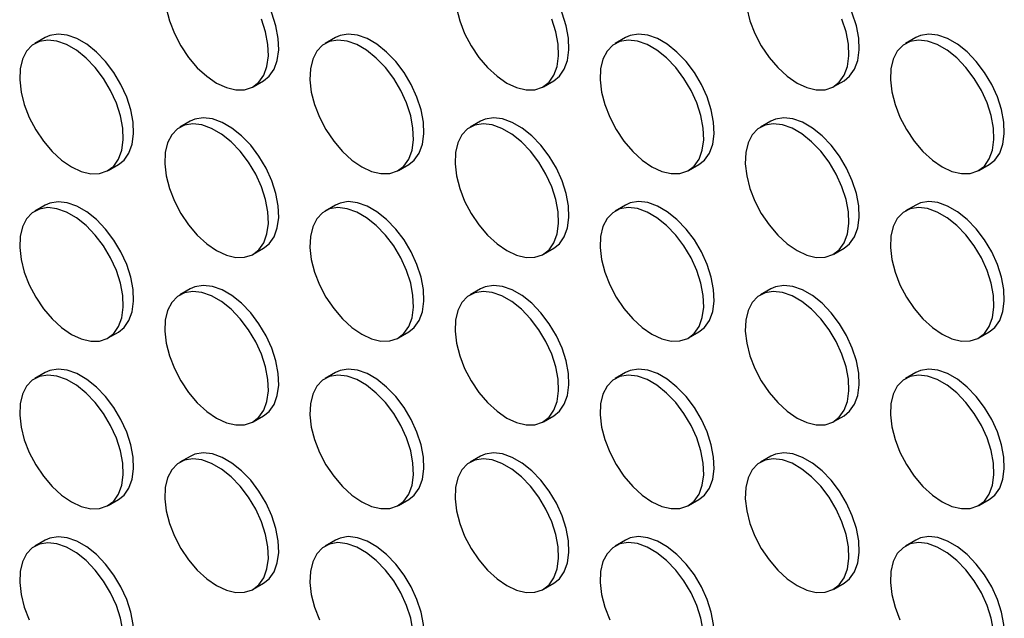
# Model space of a CAD drawing. Header units: millimetres. Extents: x 57 to 2457, y 57 to 1886.
# Tile 29 of 38: x 2043 to 2177, y 1325 to 1406. Entities that reach past the tile are written whole.
import ezdxf

# ---------------------------------------------------------------- set-up
doc = ezdxf.new("R2010")
doc.units = ezdxf.units.MM
doc.header["$LTSCALE"] = 9

msp = doc.modelspace()

# ---------------------------------------------------------------- linework, layer by layer
for p, q in [((2046.285, 1403.989), (2044.871, 1403.172)), ((2085.883, 1403.992), (2084.469, 1403.176)), ((2125.481, 1403.996), (2124.067, 1403.18)), ((2165.079, 1404), (2163.665, 1403.183)), ((2074.669, 1397.285), (2076.084, 1398.101)), ((2114.267, 1397.288), (2115.682, 1398.105)), ((2153.865, 1397.292), (2155.28, 1398.108)), ((2066.084, 1392.559), (2064.67, 1391.742)), ((2105.682, 1392.563), (2104.268, 1391.746)), ((2145.28, 1392.566), (2143.866, 1391.75)), ((2054.87, 1385.851), (2056.285, 1386.668)), ((2094.468, 1385.855), (2095.883, 1386.671)), ((2134.066, 1385.859), (2135.481, 1386.675)), ((2173.664, 1385.862), (2175.079, 1386.679)), ((2046.285, 1381.125), (2044.871, 1380.309)), ((2085.883, 1381.129), (2084.469, 1380.313)), ((2125.481, 1381.133), (2124.067, 1380.316)), ((2165.079, 1381.137), (2163.665, 1380.32)), ((2074.669, 1374.421), (2076.084, 1375.238)), ((2114.267, 1374.425), (2115.682, 1375.242)), ((2153.865, 1374.429), (2155.28, 1375.245)), ((2066.084, 1369.696), (2064.67, 1368.879)), ((2105.682, 1369.699), (2104.268, 1368.883)), ((2145.28, 1369.703), (2143.866, 1368.887)), ((2054.87, 1362.988), (2056.285, 1363.804)), ((2094.468, 1362.992), (2095.883, 1363.808)), ((2134.066, 1362.995), (2135.481, 1363.812)), ((2173.664, 1362.999), (2175.079, 1363.816)), ((2046.285, 1358.262), (2044.871, 1357.446)), ((2085.883, 1358.266), (2084.469, 1357.45)), ((2125.481, 1358.27), (2124.067, 1357.453)), ((2165.079, 1358.273), (2163.665, 1357.457)), ((2074.669, 1351.558), (2076.084, 1352.375)), ((2114.267, 1351.562), (2115.682, 1352.378)), ((2153.865, 1351.566), (2155.28, 1352.382)), ((2066.084, 1346.833), (2064.67, 1346.016)), ((2105.682, 1346.836), (2104.268, 1346.02)), ((2145.28, 1346.84), (2143.866, 1346.024)), ((2054.87, 1340.125), (2056.285, 1340.941)), ((2094.468, 1340.129), (2095.883, 1340.945)), ((2134.066, 1340.132), (2135.481, 1340.949)), ((2173.664, 1340.136), (2175.079, 1340.952)), ((2046.285, 1335.399), (2044.871, 1334.583)), ((2085.883, 1335.403), (2084.469, 1334.586)), ((2125.481, 1335.407), (2124.067, 1334.59)), ((2165.079, 1335.41), (2163.665, 1334.594)), ((2074.669, 1328.695), (2076.084, 1329.512)), ((2114.267, 1328.699), (2115.682, 1329.515)), ((2153.865, 1328.703), (2155.28, 1329.519))]:
    msp.add_line(p, q)
at = {"flags": 128}
for points in [[(2076.084, 1398.101), (2076.844, 1398.7), (2077.516, 1399.656), (2077.956, 1400.869), (2078.147, 1402.296), (2078.083, 1403.883), (2077.766, 1405.575), (2077.208, 1407.309), (2076.428, 1409.024), (2075.455, 1410.657), (2074.324, 1412.149), (2073.076, 1413.446), (2071.756, 1414.502), (2070.412, 1415.278), (2069.092, 1415.746), (2067.844, 1415.89), (2066.713, 1415.703), (2066.084, 1415.422)], [(2115.682, 1398.105), (2116.442, 1398.704), (2117.114, 1399.66), (2117.554, 1400.873), (2117.745, 1402.299), (2117.681, 1403.887), (2117.364, 1405.578), (2116.806, 1407.313), (2116.026, 1409.027), (2115.053, 1410.66), (2113.922, 1412.152), (2112.674, 1413.45), (2111.354, 1414.506), (2110.01, 1415.282), (2108.69, 1415.75), (2107.442, 1415.893), (2106.311, 1415.707), (2105.682, 1415.426)], [(2155.28, 1398.108), (2156.04, 1398.707), (2156.712, 1399.664), (2157.152, 1400.877), (2157.343, 1402.303), (2157.279, 1403.89), (2156.962, 1405.582), (2156.404, 1407.316), (2155.624, 1409.031), (2154.651, 1410.664), (2153.52, 1412.156), (2152.272, 1413.453), (2150.952, 1414.509), (2149.608, 1415.285), (2148.288, 1415.754), (2147.04, 1415.897), (2145.909, 1415.711), (2145.28, 1415.429)], [(2062.798, 1407.987), (2063.238, 1406.266), (2063.91, 1404.534), (2064.79, 1402.852), (2065.847, 1401.283), (2067.042, 1399.882), (2068.332, 1398.7), (2069.67, 1397.78)], [(2102.396, 1407.991), (2102.836, 1406.27), (2103.508, 1404.537), (2104.388, 1402.856), (2105.445, 1401.286), (2106.64, 1399.885), (2107.93, 1398.703), (2109.268, 1397.783)], [(2141.994, 1407.994), (2142.434, 1406.274), (2143.106, 1404.541), (2143.986, 1402.86), (2145.043, 1401.29), (2146.238, 1399.889), (2147.528, 1398.707), (2148.866, 1397.787)], [(2069.67, 1397.78), (2071.008, 1397.155), (2072.298, 1396.847), (2073.493, 1396.869), (2074.549, 1397.219), (2075.43, 1397.884), (2076.102, 1398.84), (2076.542, 1400.053), (2076.733, 1401.479), (2076.669, 1403.067), (2076.352, 1404.758), (2075.794, 1406.493)], [(2109.268, 1397.783), (2110.606, 1397.158), (2111.896, 1396.851), (2113.091, 1396.873), (2114.147, 1397.222), (2115.028, 1397.887), (2115.7, 1398.844), (2116.14, 1400.057), (2116.331, 1401.483), (2116.267, 1403.07), (2115.95, 1404.762), (2115.392, 1406.496)], [(2148.866, 1397.787), (2150.204, 1397.162), (2151.494, 1396.855), (2152.689, 1396.876), (2153.745, 1397.226), (2154.626, 1397.891), (2155.298, 1398.847), (2155.738, 1400.06), (2155.929, 1401.487), (2155.865, 1403.074), (2155.548, 1404.766), (2154.99, 1406.5)], [(2056.285, 1386.668), (2057.045, 1387.266), (2057.717, 1388.223), (2058.157, 1389.436), (2058.348, 1390.862), (2058.284, 1392.45), (2057.967, 1394.141), (2057.409, 1395.876), (2056.629, 1397.59), (2055.656, 1399.223), (2054.525, 1400.715), (2053.277, 1402.013), (2051.957, 1403.068), (2050.613, 1403.844), (2049.293, 1404.313), (2048.045, 1404.456), (2046.914, 1404.27), (2046.285, 1403.989)], [(2095.883, 1386.671), (2096.643, 1387.27), (2097.315, 1388.227), (2097.755, 1389.44), (2097.946, 1390.866), (2097.882, 1392.453), (2097.565, 1394.145), (2097.007, 1395.879), (2096.227, 1397.594), (2095.254, 1399.227), (2094.123, 1400.719), (2092.875, 1402.016), (2091.555, 1403.072), (2090.211, 1403.848), (2088.891, 1404.316), (2087.643, 1404.46), (2086.512, 1404.274), (2085.883, 1403.992)], [(2135.481, 1386.675), (2136.241, 1387.274), (2136.913, 1388.23), (2137.353, 1389.443), (2137.544, 1390.87), (2137.48, 1392.457), (2137.163, 1394.149), (2136.605, 1395.883), (2135.825, 1397.598), (2134.852, 1399.231), (2133.721, 1400.723), (2132.473, 1402.02), (2131.153, 1403.076), (2129.809, 1403.852), (2128.489, 1404.32), (2127.241, 1404.464), (2126.11, 1404.277), (2125.481, 1403.996)], [(2175.079, 1386.679), (2175.839, 1387.278), (2176.511, 1388.234), (2176.951, 1389.447), (2177.142, 1390.873), (2177.078, 1392.461), (2176.761, 1394.152), (2176.203, 1395.887), (2175.423, 1397.601), (2174.45, 1399.234), (2173.319, 1400.726), (2172.071, 1402.024), (2170.751, 1403.08), (2169.407, 1403.856), (2168.087, 1404.324), (2166.839, 1404.467), (2165.708, 1404.281), (2165.079, 1404)], [(2049.871, 1386.346), (2051.209, 1385.721), (2052.499, 1385.414), (2053.694, 1385.436), (2054.75, 1385.785), (2055.631, 1386.45), (2056.303, 1387.406), (2056.743, 1388.62), (2056.934, 1390.046), (2056.87, 1391.633), (2056.553, 1393.325), (2055.995, 1395.059), (2055.215, 1396.774), (2054.242, 1398.407), (2053.111, 1399.899), (2051.863, 1401.196), (2050.543, 1402.252), (2049.199, 1403.028), (2047.879, 1403.496), (2046.631, 1403.64), (2045.5, 1403.453), (2044.527, 1402.944), (2043.747, 1402.129), (2043.189, 1401.04), (2042.872, 1399.714), (2042.808, 1398.2), (2042.999, 1396.554), (2043.439, 1394.833), (2044.111, 1393.1), (2044.991, 1391.419), (2046.048, 1389.849), (2047.243, 1388.448), (2048.533, 1387.266), (2049.871, 1386.346)], [(2089.469, 1386.35), (2090.807, 1385.725), (2092.097, 1385.418), (2093.292, 1385.439), (2094.348, 1385.789), (2095.229, 1386.454), (2095.901, 1387.41), (2096.341, 1388.623), (2096.532, 1390.049), (2096.468, 1391.637), (2096.151, 1393.328), (2095.593, 1395.063), (2094.813, 1396.778), (2093.84, 1398.41), (2092.709, 1399.903), (2091.461, 1401.2), (2090.141, 1402.256), (2088.797, 1403.032), (2087.477, 1403.5), (2086.229, 1403.644), (2085.098, 1403.457), (2084.125, 1402.948), (2083.345, 1402.133), (2082.787, 1401.043), (2082.47, 1399.718), (2082.406, 1398.204), (2082.597, 1396.557), (2083.037, 1394.836), (2083.709, 1393.104), (2084.589, 1391.423), (2085.646, 1389.853), (2086.841, 1388.452), (2088.131, 1387.27), (2089.469, 1386.35)], [(2129.067, 1386.354), (2130.405, 1385.729), (2131.695, 1385.421), (2132.89, 1385.443), (2133.946, 1385.793), (2134.827, 1386.458), (2135.499, 1387.414), (2135.939, 1388.627), (2136.13, 1390.053), (2136.066, 1391.641), (2135.749, 1393.332), (2135.191, 1395.067), (2134.411, 1396.781), (2133.438, 1398.414), (2132.307, 1399.906), (2131.059, 1401.204), (2129.739, 1402.259), (2128.395, 1403.035), (2127.075, 1403.504), (2125.827, 1403.647), (2124.696, 1403.461), (2123.723, 1402.951), (2122.943, 1402.137), (2122.385, 1401.047), (2122.068, 1399.722), (2122.004, 1398.208), (2122.195, 1396.561), (2122.635, 1394.84), (2123.307, 1393.108), (2124.187, 1391.426), (2125.244, 1389.857), (2126.439, 1388.456), (2127.729, 1387.274), (2129.067, 1386.354)], [(2168.665, 1386.357), (2170.003, 1385.732), (2171.293, 1385.425), (2172.488, 1385.447), (2173.544, 1385.796), (2174.425, 1386.461), (2175.097, 1387.418), (2175.537, 1388.631), (2175.728, 1390.057), (2175.664, 1391.644), (2175.347, 1393.336), (2174.789, 1395.07), (2174.009, 1396.785), (2173.036, 1398.418), (2171.905, 1399.91), (2170.657, 1401.207), (2169.337, 1402.263), (2167.993, 1403.039), (2166.673, 1403.507), (2165.425, 1403.651), (2164.294, 1403.465), (2163.321, 1402.955), (2162.541, 1402.141), (2161.983, 1401.051), (2161.666, 1399.725), (2161.602, 1398.212), (2161.793, 1396.565), (2162.233, 1394.844), (2162.905, 1393.111), (2163.785, 1391.43), (2164.842, 1389.86), (2166.037, 1388.459), (2167.327, 1387.277), (2168.665, 1386.357)], [(2069.67, 1374.916), (2071.008, 1374.292), (2072.298, 1373.984), (2073.493, 1374.006), (2074.549, 1374.355), (2075.43, 1375.02), (2076.102, 1375.977), (2076.542, 1377.19), (2076.733, 1378.616), (2076.669, 1380.203), (2076.352, 1381.895), (2075.794, 1383.629), (2075.014, 1385.344), (2074.041, 1386.977), (2072.91, 1388.469), (2071.662, 1389.767), (2070.342, 1390.822), (2068.998, 1391.598), (2067.678, 1392.067), (2066.43, 1392.21), (2065.299, 1392.024), (2064.326, 1391.514), (2063.546, 1390.7), (2062.988, 1389.61), (2062.671, 1388.284), (2062.607, 1386.771), (2062.798, 1385.124), (2063.238, 1383.403), (2063.91, 1381.671), (2064.79, 1379.989), (2065.847, 1378.42), (2067.042, 1377.019), (2068.332, 1375.837), (2069.67, 1374.916)], [(2076.084, 1375.238), (2076.844, 1375.837), (2077.516, 1376.793), (2077.956, 1378.006), (2078.147, 1379.432), (2078.083, 1381.02), (2077.766, 1382.711), (2077.208, 1384.446), (2076.428, 1386.161), (2075.455, 1387.793), (2074.324, 1389.286), (2073.076, 1390.583), (2071.756, 1391.639), (2070.412, 1392.415), (2069.092, 1392.883), (2067.844, 1393.027), (2066.713, 1392.84), (2066.084, 1392.559)], [(2109.268, 1374.92), (2110.606, 1374.295), (2111.896, 1373.988), (2113.091, 1374.01), (2114.147, 1374.359), (2115.028, 1375.024), (2115.7, 1375.98), (2116.14, 1377.194), (2116.331, 1378.62), (2116.267, 1380.207), (2115.95, 1381.899), (2115.392, 1383.633), (2114.612, 1385.348), (2113.639, 1386.981), (2112.508, 1388.473), (2111.26, 1389.77), (2109.94, 1390.826), (2108.596, 1391.602), (2107.276, 1392.07), (2106.028, 1392.214), (2104.897, 1392.027), (2103.924, 1391.518), (2103.144, 1390.703), (2102.586, 1389.614), (2102.269, 1388.288), (2102.205, 1386.775), (2102.396, 1385.128), (2102.836, 1383.407), (2103.508, 1381.674), (2104.388, 1379.993), (2105.445, 1378.423), (2106.64, 1377.022), (2107.93, 1375.84), (2109.268, 1374.92)], [(2115.682, 1375.242), (2116.442, 1375.84), (2117.114, 1376.797), (2117.554, 1378.01), (2117.745, 1379.436), (2117.681, 1381.024), (2117.364, 1382.715), (2116.806, 1384.45), (2116.026, 1386.164), (2115.053, 1387.797), (2113.922, 1389.289), (2112.674, 1390.587), (2111.354, 1391.642), (2110.01, 1392.418), (2108.69, 1392.887), (2107.442, 1393.03), (2106.311, 1392.844), (2105.682, 1392.563)], [(2148.866, 1374.924), (2150.204, 1374.299), (2151.494, 1373.992), (2152.689, 1374.013), (2153.745, 1374.363), (2154.626, 1375.028), (2155.298, 1375.984), (2155.738, 1377.197), (2155.929, 1378.623), (2155.865, 1380.211), (2155.548, 1381.902), (2154.99, 1383.637), (2154.21, 1385.352), (2153.237, 1386.984), (2152.106, 1388.477), (2150.858, 1389.774), (2149.538, 1390.83), (2148.194, 1391.606), (2146.874, 1392.074), (2145.626, 1392.218), (2144.495, 1392.031), (2143.522, 1391.522), (2142.742, 1390.707), (2142.184, 1389.618), (2141.867, 1388.292), (2141.803, 1386.778), (2141.994, 1385.131), (2142.434, 1383.41), (2143.106, 1381.678), (2143.986, 1379.997), (2145.043, 1378.427), (2146.238, 1377.026), (2147.528, 1375.844), (2148.866, 1374.924)], [(2155.28, 1375.245), (2156.04, 1375.844), (2156.712, 1376.801), (2157.152, 1378.014), (2157.343, 1379.44), (2157.279, 1381.027), (2156.962, 1382.719), (2156.404, 1384.453), (2155.624, 1386.168), (2154.651, 1387.801), (2153.52, 1389.293), (2152.272, 1390.59), (2150.952, 1391.646), (2149.608, 1392.422), (2148.288, 1392.89), (2147.04, 1393.034), (2145.909, 1392.848), (2145.28, 1392.566)], [(2056.285, 1363.804), (2057.045, 1364.403), (2057.717, 1365.36), (2058.157, 1366.573), (2058.348, 1367.999), (2058.284, 1369.586), (2057.967, 1371.278), (2057.409, 1373.012), (2056.629, 1374.727), (2055.656, 1376.36), (2054.525, 1377.852), (2053.277, 1379.149), (2051.957, 1380.205), (2050.613, 1380.981), (2049.293, 1381.45), (2048.045, 1381.593), (2046.914, 1381.407), (2046.285, 1381.125)], [(2095.883, 1363.808), (2096.643, 1364.407), (2097.315, 1365.363), (2097.755, 1366.577), (2097.946, 1368.003), (2097.882, 1369.59), (2097.565, 1371.282), (2097.007, 1373.016), (2096.227, 1374.731), (2095.254, 1376.364), (2094.123, 1377.856), (2092.875, 1379.153), (2091.555, 1380.209), (2090.211, 1380.985), (2088.891, 1381.453), (2087.643, 1381.597), (2086.512, 1381.41), (2085.883, 1381.129)], [(2135.481, 1363.812), (2136.241, 1364.411), (2136.913, 1365.367), (2137.353, 1366.58), (2137.544, 1368.006), (2137.48, 1369.594), (2137.163, 1371.285), (2136.605, 1373.02), (2135.825, 1374.735), (2134.852, 1376.367), (2133.721, 1377.86), (2132.473, 1379.157), (2131.153, 1380.213), (2129.809, 1380.989), (2128.489, 1381.457), (2127.241, 1381.601), (2126.11, 1381.414), (2125.481, 1381.133)], [(2175.079, 1363.816), (2175.839, 1364.414), (2176.511, 1365.371), (2176.951, 1366.584), (2177.142, 1368.01), (2177.078, 1369.598), (2176.761, 1371.289), (2176.203, 1373.024), (2175.423, 1374.738), (2174.45, 1376.371), (2173.319, 1377.863), (2172.071, 1379.161), (2170.751, 1380.216), (2169.407, 1380.992), (2168.087, 1381.461), (2166.839, 1381.604), (2165.708, 1381.418), (2165.079, 1381.137)], [(2049.871, 1363.483), (2051.209, 1362.858), (2052.499, 1362.551), (2053.694, 1362.572), (2054.75, 1362.922), (2055.631, 1363.587), (2056.303, 1364.543), (2056.743, 1365.756), (2056.934, 1367.183), (2056.87, 1368.77), (2056.553, 1370.462), (2055.995, 1372.196), (2055.215, 1373.911), (2054.242, 1375.544), (2053.111, 1377.036), (2051.863, 1378.333), (2050.543, 1379.389), (2049.199, 1380.165), (2047.879, 1380.633), (2046.631, 1380.777), (2045.5, 1380.59), (2044.527, 1380.081), (2043.747, 1379.266), (2043.189, 1378.177), (2042.872, 1376.851), (2042.808, 1375.337), (2042.999, 1373.69), (2043.439, 1371.97), (2044.111, 1370.237), (2044.991, 1368.556), (2046.048, 1366.986), (2047.243, 1365.585), (2048.533, 1364.403), (2049.871, 1363.483)], [(2089.469, 1363.487), (2090.807, 1362.862), (2092.097, 1362.555), (2093.292, 1362.576), (2094.348, 1362.926), (2095.229, 1363.591), (2095.901, 1364.547), (2096.341, 1365.76), (2096.532, 1367.186), (2096.468, 1368.774), (2096.151, 1370.465), (2095.593, 1372.2), (2094.813, 1373.914), (2093.84, 1375.547), (2092.709, 1377.039), (2091.461, 1378.337), (2090.141, 1379.393), (2088.797, 1380.169), (2087.477, 1380.637), (2086.229, 1380.78), (2085.098, 1380.594), (2084.125, 1380.084), (2083.345, 1379.27), (2082.787, 1378.18), (2082.47, 1376.855), (2082.406, 1375.341), (2082.597, 1373.694), (2083.037, 1371.973), (2083.709, 1370.241), (2084.589, 1368.56), (2085.646, 1366.99), (2086.841, 1365.589), (2088.131, 1364.407), (2089.469, 1363.487)], [(2129.067, 1363.49), (2130.405, 1362.866), (2131.695, 1362.558), (2132.89, 1362.58), (2133.946, 1362.929), (2134.827, 1363.594), (2135.499, 1364.551), (2135.939, 1365.764), (2136.13, 1367.19), (2136.066, 1368.777), (2135.749, 1370.469), (2135.191, 1372.203), (2134.411, 1373.918), (2133.438, 1375.551), (2132.307, 1377.043), (2131.059, 1378.341), (2129.739, 1379.396), (2128.395, 1380.172), (2127.075, 1380.641), (2125.827, 1380.784), (2124.696, 1380.598), (2123.723, 1380.088), (2122.943, 1379.274), (2122.385, 1378.184), (2122.068, 1376.858), (2122.004, 1375.345), (2122.195, 1373.698), (2122.635, 1371.977), (2123.307, 1370.245), (2124.187, 1368.563), (2125.244, 1366.994), (2126.439, 1365.593), (2127.729, 1364.411), (2129.067, 1363.49)], [(2168.665, 1363.494), (2170.003, 1362.869), (2171.293, 1362.562), (2172.488, 1362.584), (2173.544, 1362.933), (2174.425, 1363.598), (2175.097, 1364.554), (2175.537, 1365.768), (2175.728, 1367.194), (2175.664, 1368.781), (2175.347, 1370.473), (2174.789, 1372.207), (2174.009, 1373.922), (2173.036, 1375.555), (2171.905, 1377.047), (2170.657, 1378.344), (2169.337, 1379.4), (2167.993, 1380.176), (2166.673, 1380.644), (2165.425, 1380.788), (2164.294, 1380.601), (2163.321, 1380.092), (2162.541, 1379.277), (2161.983, 1378.188), (2161.666, 1376.862), (2161.602, 1375.349), (2161.793, 1373.702), (2162.233, 1371.981), (2162.905, 1370.248), (2163.785, 1368.567), (2164.842, 1366.997), (2166.037, 1365.596), (2167.327, 1364.414), (2168.665, 1363.494)], [(2069.67, 1352.053), (2071.008, 1351.428), (2072.298, 1351.121), (2073.493, 1351.143), (2074.549, 1351.492), (2075.43, 1352.157), (2076.102, 1353.114), (2076.542, 1354.327), (2076.733, 1355.753), (2076.669, 1357.34), (2076.352, 1359.032), (2075.794, 1360.766), (2075.014, 1362.481), (2074.041, 1364.114), (2072.91, 1365.606), (2071.662, 1366.903), (2070.342, 1367.959), (2068.998, 1368.735), (2067.678, 1369.203), (2066.43, 1369.347), (2065.299, 1369.161), (2064.326, 1368.651), (2063.546, 1367.837), (2062.988, 1366.747), (2062.671, 1365.421), (2062.607, 1363.908), (2062.798, 1362.261), (2063.238, 1360.54), (2063.91, 1358.807), (2064.79, 1357.126), (2065.847, 1355.556), (2067.042, 1354.155), (2068.332, 1352.973), (2069.67, 1352.053)], [(2076.084, 1352.375), (2076.844, 1352.974), (2077.516, 1353.93), (2077.956, 1355.143), (2078.147, 1356.569), (2078.083, 1358.157), (2077.766, 1359.848), (2077.208, 1361.583), (2076.428, 1363.297), (2075.455, 1364.93), (2074.324, 1366.422), (2073.076, 1367.72), (2071.756, 1368.776), (2070.412, 1369.552), (2069.092, 1370.02), (2067.844, 1370.163), (2066.713, 1369.977), (2066.084, 1369.696)], [(2109.268, 1352.057), (2110.606, 1351.432), (2111.896, 1351.125), (2113.091, 1351.146), (2114.147, 1351.496), (2115.028, 1352.161), (2115.7, 1353.117), (2116.14, 1354.33), (2116.331, 1355.757), (2116.267, 1357.344), (2115.95, 1359.036), (2115.392, 1360.77), (2114.612, 1362.485), (2113.639, 1364.118), (2112.508, 1365.61), (2111.26, 1366.907), (2109.94, 1367.963), (2108.596, 1368.739), (2107.276, 1369.207), (2106.028, 1369.351), (2104.897, 1369.164), (2103.924, 1368.655), (2103.144, 1367.84), (2102.586, 1366.751), (2102.269, 1365.425), (2102.205, 1363.911), (2102.396, 1362.264), (2102.836, 1360.544), (2103.508, 1358.811), (2104.388, 1357.13), (2105.445, 1355.56), (2106.64, 1354.159), (2107.93, 1352.977), (2109.268, 1352.057)], [(2115.682, 1352.378), (2116.442, 1352.977), (2117.114, 1353.934), (2117.554, 1355.147), (2117.745, 1356.573), (2117.681, 1358.16), (2117.364, 1359.852), (2116.806, 1361.586), (2116.026, 1363.301), (2115.053, 1364.934), (2113.922, 1366.426), (2112.674, 1367.723), (2111.354, 1368.779), (2110.01, 1369.555), (2108.69, 1370.024), (2107.442, 1370.167), (2106.311, 1369.981), (2105.682, 1369.699)], [(2148.866, 1352.061), (2150.204, 1351.436), (2151.494, 1351.129), (2152.689, 1351.15), (2153.745, 1351.5), (2154.626, 1352.165), (2155.298, 1353.121), (2155.738, 1354.334), (2155.929, 1355.76), (2155.865, 1357.348), (2155.548, 1359.039), (2154.99, 1360.774), (2154.21, 1362.488), (2153.237, 1364.121), (2152.106, 1365.613), (2150.858, 1366.911), (2149.538, 1367.967), (2148.194, 1368.743), (2146.874, 1369.211), (2145.626, 1369.354), (2144.495, 1369.168), (2143.522, 1368.658), (2142.742, 1367.844), (2142.184, 1366.754), (2141.867, 1365.429), (2141.803, 1363.915), (2141.994, 1362.268), (2142.434, 1360.547), (2143.106, 1358.815), (2143.986, 1357.134), (2145.043, 1355.564), (2146.238, 1354.163), (2147.528, 1352.981), (2148.866, 1352.061)], [(2155.28, 1352.382), (2156.04, 1352.981), (2156.712, 1353.937), (2157.152, 1355.151), (2157.343, 1356.577), (2157.279, 1358.164), (2156.962, 1359.856), (2156.404, 1361.59), (2155.624, 1363.305), (2154.651, 1364.938), (2153.52, 1366.43), (2152.272, 1367.727), (2150.952, 1368.783), (2149.608, 1369.559), (2148.288, 1370.027), (2147.04, 1370.171), (2145.909, 1369.984), (2145.28, 1369.703)], [(2056.285, 1340.941), (2057.045, 1341.54), (2057.717, 1342.497), (2058.157, 1343.71), (2058.348, 1345.136), (2058.284, 1346.723), (2057.967, 1348.415), (2057.409, 1350.149), (2056.629, 1351.864), (2055.656, 1353.497), (2054.525, 1354.989), (2053.277, 1356.286), (2051.957, 1357.342), (2050.613, 1358.118), (2049.293, 1358.586), (2048.045, 1358.73), (2046.914, 1358.544), (2046.285, 1358.262)], [(2095.883, 1340.945), (2096.643, 1341.544), (2097.315, 1342.5), (2097.755, 1343.713), (2097.946, 1345.14), (2097.882, 1346.727), (2097.565, 1348.419), (2097.007, 1350.153), (2096.227, 1351.868), (2095.254, 1353.501), (2094.123, 1354.993), (2092.875, 1356.29), (2091.555, 1357.346), (2090.211, 1358.122), (2088.891, 1358.59), (2087.643, 1358.734), (2086.512, 1358.547), (2085.883, 1358.266)], [(2135.481, 1340.949), (2136.241, 1341.548), (2136.913, 1342.504), (2137.353, 1343.717), (2137.544, 1345.143), (2137.48, 1346.731), (2137.163, 1348.422), (2136.605, 1350.157), (2135.825, 1351.871), (2134.852, 1353.504), (2133.721, 1354.996), (2132.473, 1356.294), (2131.153, 1357.35), (2129.809, 1358.126), (2128.489, 1358.594), (2127.241, 1358.737), (2126.11, 1358.551), (2125.481, 1358.27)], [(2175.079, 1340.952), (2175.839, 1341.551), (2176.511, 1342.508), (2176.951, 1343.721), (2177.142, 1345.147), (2177.078, 1346.734), (2176.761, 1348.426), (2176.203, 1350.16), (2175.423, 1351.875), (2174.45, 1353.508), (2173.319, 1355), (2172.071, 1356.297), (2170.751, 1357.353), (2169.407, 1358.129), (2168.087, 1358.598), (2166.839, 1358.741), (2165.708, 1358.555), (2165.079, 1358.273)], [(2049.871, 1340.62), (2051.209, 1339.995), (2052.499, 1339.688), (2053.694, 1339.709), (2054.75, 1340.059), (2055.631, 1340.724), (2056.303, 1341.68), (2056.743, 1342.893), (2056.934, 1344.319), (2056.87, 1345.907), (2056.553, 1347.598), (2055.995, 1349.333), (2055.215, 1351.048), (2054.242, 1352.68), (2053.111, 1354.173), (2051.863, 1355.47), (2050.543, 1356.526), (2049.199, 1357.302), (2047.879, 1357.77), (2046.631, 1357.914), (2045.5, 1357.727), (2044.527, 1357.218), (2043.747, 1356.403), (2043.189, 1355.313), (2042.872, 1353.988), (2042.808, 1352.474), (2042.999, 1350.827), (2043.439, 1349.106), (2044.111, 1347.374), (2044.991, 1345.693), (2046.048, 1344.123), (2047.243, 1342.722), (2048.533, 1341.54), (2049.871, 1340.62)], [(2089.469, 1340.624), (2090.807, 1339.999), (2092.097, 1339.691), (2093.292, 1339.713), (2094.348, 1340.063), (2095.229, 1340.728), (2095.901, 1341.684), (2096.341, 1342.897), (2096.532, 1344.323), (2096.468, 1345.911), (2096.151, 1347.602), (2095.593, 1349.337), (2094.813, 1351.051), (2093.84, 1352.684), (2092.709, 1354.176), (2091.461, 1355.474), (2090.141, 1356.529), (2088.797, 1357.305), (2087.477, 1357.774), (2086.229, 1357.917), (2085.098, 1357.731), (2084.125, 1357.221), (2083.345, 1356.407), (2082.787, 1355.317), (2082.47, 1353.992), (2082.406, 1352.478), (2082.597, 1350.831), (2083.037, 1349.11), (2083.709, 1347.378), (2084.589, 1345.696), (2085.646, 1344.127), (2086.841, 1342.726), (2088.131, 1341.544), (2089.469, 1340.624)], [(2129.067, 1340.627), (2130.405, 1340.002), (2131.695, 1339.695), (2132.89, 1339.717), (2133.946, 1340.066), (2134.827, 1340.731), (2135.499, 1341.688), (2135.939, 1342.901), (2136.13, 1344.327), (2136.066, 1345.914), (2135.749, 1347.606), (2135.191, 1349.34), (2134.411, 1351.055), (2133.438, 1352.688), (2132.307, 1354.18), (2131.059, 1355.477), (2129.739, 1356.533), (2128.395, 1357.309), (2127.075, 1357.777), (2125.827, 1357.921), (2124.696, 1357.735), (2123.723, 1357.225), (2122.943, 1356.411), (2122.385, 1355.321), (2122.068, 1353.995), (2122.004, 1352.482), (2122.195, 1350.835), (2122.635, 1349.114), (2123.307, 1347.381), (2124.187, 1345.7), (2125.244, 1344.13), (2126.439, 1342.729), (2127.729, 1341.547), (2129.067, 1340.627)], [(2168.665, 1340.631), (2170.003, 1340.006), (2171.293, 1339.699), (2172.488, 1339.72), (2173.544, 1340.07), (2174.425, 1340.735), (2175.097, 1341.691), (2175.537, 1342.904), (2175.728, 1344.331), (2175.664, 1345.918), (2175.347, 1347.61), (2174.789, 1349.344), (2174.009, 1351.059), (2173.036, 1352.692), (2171.905, 1354.184), (2170.657, 1355.481), (2169.337, 1356.537), (2167.993, 1357.313), (2166.673, 1357.781), (2165.425, 1357.925), (2164.294, 1357.738), (2163.321, 1357.229), (2162.541, 1356.414), (2161.983, 1355.325), (2161.666, 1353.999), (2161.602, 1352.485), (2161.793, 1350.838), (2162.233, 1349.118), (2162.905, 1347.385), (2163.785, 1345.704), (2164.842, 1344.134), (2166.037, 1342.733), (2167.327, 1341.551), (2168.665, 1340.631)], [(2069.67, 1329.19), (2071.008, 1328.565), (2072.298, 1328.258), (2073.493, 1328.28), (2074.549, 1328.629), (2075.43, 1329.294), (2076.102, 1330.25), (2076.542, 1331.464), (2076.733, 1332.89), (2076.669, 1334.477), (2076.352, 1336.169), (2075.794, 1337.903), (2075.014, 1339.618), (2074.041, 1341.251), (2072.91, 1342.743), (2071.662, 1344.04), (2070.342, 1345.096), (2068.998, 1345.872), (2067.678, 1346.34), (2066.43, 1346.484), (2065.299, 1346.297), (2064.326, 1345.788), (2063.546, 1344.973), (2062.988, 1343.884), (2062.671, 1342.558), (2062.607, 1341.044), (2062.798, 1339.398), (2063.238, 1337.677), (2063.91, 1335.944), (2064.79, 1334.263), (2065.847, 1332.693), (2067.042, 1331.292), (2068.332, 1330.11), (2069.67, 1329.19)], [(2076.084, 1329.512), (2076.844, 1330.11), (2077.516, 1331.067), (2077.956, 1332.28), (2078.147, 1333.706), (2078.083, 1335.294), (2077.766, 1336.985), (2077.208, 1338.72), (2076.428, 1340.434), (2075.455, 1342.067), (2074.324, 1343.559), (2073.076, 1344.857), (2071.756, 1345.912), (2070.412, 1346.688), (2069.092, 1347.157), (2067.844, 1347.3), (2066.713, 1347.114), (2066.084, 1346.833)], [(2109.268, 1329.194), (2110.606, 1328.569), (2111.896, 1328.262), (2113.091, 1328.283), (2114.147, 1328.633), (2115.028, 1329.298), (2115.7, 1330.254), (2116.14, 1331.467), (2116.331, 1332.893), (2116.267, 1334.481), (2115.95, 1336.172), (2115.392, 1337.907), (2114.612, 1339.622), (2113.639, 1341.254), (2112.508, 1342.747), (2111.26, 1344.044), (2109.94, 1345.1), (2108.596, 1345.876), (2107.276, 1346.344), (2106.028, 1346.488), (2104.897, 1346.301), (2103.924, 1345.792), (2103.144, 1344.977), (2102.586, 1343.887), (2102.269, 1342.562), (2102.205, 1341.048), (2102.396, 1339.401), (2102.836, 1337.68), (2103.508, 1335.948), (2104.388, 1334.267), (2105.445, 1332.697), (2106.64, 1331.296), (2107.93, 1330.114), (2109.268, 1329.194)], [(2115.682, 1329.515), (2116.442, 1330.114), (2117.114, 1331.071), (2117.554, 1332.284), (2117.745, 1333.71), (2117.681, 1335.297), (2117.364, 1336.989), (2116.806, 1338.723), (2116.026, 1340.438), (2115.053, 1342.071), (2113.922, 1343.563), (2112.674, 1344.86), (2111.354, 1345.916), (2110.01, 1346.692), (2108.69, 1347.16), (2107.442, 1347.304), (2106.311, 1347.118), (2105.682, 1346.836)], [(2148.866, 1329.198), (2150.204, 1328.573), (2151.494, 1328.265), (2152.689, 1328.287), (2153.745, 1328.637), (2154.626, 1329.302), (2155.298, 1330.258), (2155.738, 1331.471), (2155.929, 1332.897), (2155.865, 1334.485), (2155.548, 1336.176), (2154.99, 1337.911), (2154.21, 1339.625), (2153.237, 1341.258), (2152.106, 1342.75), (2150.858, 1344.048), (2149.538, 1345.103), (2148.194, 1345.879), (2146.874, 1346.348), (2145.626, 1346.491), (2144.495, 1346.305), (2143.522, 1345.795), (2142.742, 1344.981), (2142.184, 1343.891), (2141.867, 1342.566), (2141.803, 1341.052), (2141.994, 1339.405), (2142.434, 1337.684), (2143.106, 1335.952), (2143.986, 1334.27), (2145.043, 1332.701), (2146.238, 1331.3), (2147.528, 1330.118), (2148.866, 1329.198)], [(2155.28, 1329.519), (2156.04, 1330.118), (2156.712, 1331.074), (2157.152, 1332.287), (2157.343, 1333.714), (2157.279, 1335.301), (2156.962, 1336.993), (2156.404, 1338.727), (2155.624, 1340.442), (2154.651, 1342.075), (2153.52, 1343.567), (2152.272, 1344.864), (2150.952, 1345.92), (2149.608, 1346.696), (2148.288, 1347.164), (2147.04, 1347.308), (2145.909, 1347.121), (2145.28, 1346.84)], [(2056.285, 1318.078), (2057.045, 1318.677), (2057.717, 1319.633), (2058.157, 1320.847), (2058.348, 1322.273), (2058.284, 1323.86), (2057.967, 1325.552), (2057.409, 1327.286), (2056.629, 1329.001), (2055.656, 1330.634), (2054.525, 1332.126), (2053.277, 1333.423), (2051.957, 1334.479), (2050.613, 1335.255), (2049.293, 1335.723), (2048.045, 1335.867), (2046.914, 1335.68), (2046.285, 1335.399)], [(2095.883, 1318.082), (2096.643, 1318.681), (2097.315, 1319.637), (2097.755, 1320.85), (2097.946, 1322.276), (2097.882, 1323.864), (2097.565, 1325.555), (2097.007, 1327.29), (2096.227, 1329.005), (2095.254, 1330.637), (2094.123, 1332.13), (2092.875, 1333.427), (2091.555, 1334.483), (2090.211, 1335.259), (2088.891, 1335.727), (2087.643, 1335.871), (2086.512, 1335.684), (2085.883, 1335.403)], [(2135.481, 1318.086), (2136.241, 1318.684), (2136.913, 1319.641), (2137.353, 1320.854), (2137.544, 1322.28), (2137.48, 1323.868), (2137.163, 1325.559), (2136.605, 1327.294), (2135.825, 1329.008), (2134.852, 1330.641), (2133.721, 1332.133), (2132.473, 1333.431), (2131.153, 1334.486), (2129.809, 1335.262), (2128.489, 1335.731), (2127.241, 1335.874), (2126.11, 1335.688), (2125.481, 1335.407)], [(2175.079, 1318.089), (2175.839, 1318.688), (2176.511, 1319.645), (2176.951, 1320.858), (2177.142, 1322.284), (2177.078, 1323.871), (2176.761, 1325.563), (2176.203, 1327.297), (2175.423, 1329.012), (2174.45, 1330.645), (2173.319, 1332.137), (2172.071, 1333.434), (2170.751, 1334.49), (2169.407, 1335.266), (2168.087, 1335.734), (2166.839, 1335.878), (2165.708, 1335.692), (2165.079, 1335.41)], [(2056.87, 1323.044), (2056.553, 1324.735), (2055.995, 1326.47), (2055.215, 1328.184), (2054.242, 1329.817), (2053.111, 1331.309), (2051.863, 1332.607), (2050.543, 1333.663), (2049.199, 1334.439), (2047.879, 1334.907), (2046.631, 1335.05), (2045.5, 1334.864), (2044.527, 1334.354), (2043.747, 1333.54), (2043.189, 1332.45), (2042.872, 1331.125), (2042.808, 1329.611), (2042.999, 1327.964), (2043.439, 1326.243), (2044.111, 1324.511)], [(2096.468, 1323.047), (2096.151, 1324.739), (2095.593, 1326.473), (2094.813, 1328.188), (2093.84, 1329.821), (2092.709, 1331.313), (2091.461, 1332.611), (2090.141, 1333.666), (2088.797, 1334.442), (2087.477, 1334.911), (2086.229, 1335.054), (2085.098, 1334.868), (2084.125, 1334.358), (2083.345, 1333.544), (2082.787, 1332.454), (2082.47, 1331.128), (2082.406, 1329.615), (2082.597, 1327.968), (2083.037, 1326.247), (2083.709, 1324.515)], [(2136.066, 1323.051), (2135.749, 1324.743), (2135.191, 1326.477), (2134.411, 1328.192), (2133.438, 1329.825), (2132.307, 1331.317), (2131.059, 1332.614), (2129.739, 1333.67), (2128.395, 1334.446), (2127.075, 1334.914), (2125.827, 1335.058), (2124.696, 1334.871), (2123.723, 1334.362), (2122.943, 1333.547), (2122.385, 1332.458), (2122.068, 1331.132), (2122.004, 1329.619), (2122.195, 1327.972), (2122.635, 1326.251), (2123.307, 1324.518)], [(2175.664, 1323.055), (2175.347, 1324.746), (2174.789, 1326.481), (2174.009, 1328.196), (2173.036, 1329.828), (2171.905, 1331.321), (2170.657, 1332.618), (2169.337, 1333.674), (2167.993, 1334.45), (2166.673, 1334.918), (2165.425, 1335.062), (2164.294, 1334.875), (2163.321, 1334.366), (2162.541, 1333.551), (2161.983, 1332.462), (2161.666, 1331.136), (2161.602, 1329.622), (2161.793, 1327.975), (2162.233, 1326.254), (2162.905, 1324.522)]]:
    msp.add_lwpolyline(points, dxfattribs=at)

doc.saveas('drawing.dxf')
